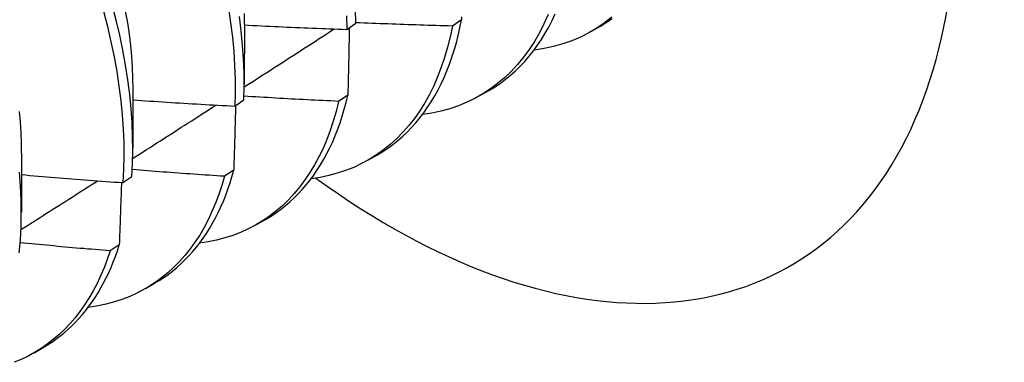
# Model space of a CAD drawing. Header units: inches. Extents: x 202.3 to 235.2, y 60.7 to 129.4.
# Tile 25 of 41: x 221.704 to 222.012, y 73.038 to 73.145. Entities that reach past the tile are written whole.
import ezdxf

# ---------------------------------------------------------------- set-up
doc = ezdxf.new("R2010")
doc.units = ezdxf.units.IN
doc.header["$MEASUREMENT"] = 0
doc.layers.add('Visible Edges(ANSI)', color=7, linetype='Continuous', lineweight=25)

msp = doc.modelspace()

# ---------------------------------------------------------------- linework, layer by layer
at = {"layer": 'Visible Edges(ANSI)'}
for p, q in [((221.8421, 73.14494), (221.83924, 73.14303)), ((221.7743, 73.14352), (221.77427, 73.12503)), ((221.80625, 73.142), (221.80907, 73.14394)), ((221.88266, 73.14139), (221.88547, 73.14301)), ((221.86478, 73.13557), (221.86489, 73.13553)), ((221.7395, 73.12343), (221.73947, 73.10494)), ((221.8066, 73.12141), (221.80373, 73.11951)), ((221.84786, 73.1213), (221.85067, 73.12292)), ((221.77134, 73.11802), (221.77417, 73.11995)), ((221.7047, 73.10334), (221.70468, 73.08485)), ((221.81306, 73.10121), (221.81587, 73.10283)), ((221.73632, 73.09411), (221.73915, 73.09604)), ((221.77099, 73.09798), (221.7681, 73.09609)), ((221.77826, 73.08112), (221.78107, 73.08274)), ((221.73526, 73.07466), (221.73237, 73.07278)), ((221.74346, 73.06103), (221.74628, 73.06265)), ((221.70867, 73.04094), (221.71148, 73.04256))]:
    msp.add_line(p, q, dxfattribs=at)
at = {"layer": 'Visible Edges(ANSI)', "flags": 128}
for points in [[(221.73915, 73.09604), (221.73938, 73.1001), (221.73947, 73.10426), (221.73943, 73.1085), (221.73926, 73.11282), (221.73895, 73.11721), (221.7385, 73.12168), (221.73792, 73.12621), (221.73721, 73.1308), (221.73636, 73.13545), (221.73539, 73.14014), (221.73428, 73.14487), (221.73304, 73.14964)], [(221.7693, 73.14864), (221.77, 73.14406), (221.77056, 73.13954), (221.77098, 73.13508), (221.77127, 73.13069), (221.77143, 73.12638), (221.77145, 73.12216), (221.77134, 73.11802)], [(221.80907, 73.14394), (221.80904, 73.14817)], [(221.73032, 73.14765), (221.73155, 73.14288), (221.73265, 73.13815), (221.73362, 73.13347), (221.73446, 73.12883), (221.73516, 73.12424), (221.73573, 73.11971), (221.73616, 73.11525), (221.73646, 73.11086), (221.73663, 73.10655), (221.73666, 73.10231), (221.73655, 73.09817), (221.73632, 73.09411)], [(221.73714, 73.14766), (221.73777, 73.14406), (221.7383, 73.1405), (221.73873, 73.13699), (221.73906, 73.13352), (221.73929, 73.13011), (221.73943, 73.12676), (221.73947, 73.12346)], [(221.77417, 73.11995), (221.77427, 73.1241), (221.77424, 73.12833), (221.77407, 73.13265), (221.77377, 73.13704), (221.77333, 73.1415), (221.77276, 73.14603)], [(221.77423, 73.14697), (221.77428, 73.14352)], [(221.80624, 73.14622), (221.80625, 73.142)], [(221.81587, 73.10283), (221.81752, 73.10383), (221.81913, 73.1049), (221.82069, 73.10605), (221.82221, 73.10726), (221.82368, 73.10854), (221.82511, 73.10989), (221.82649, 73.11131), (221.82783, 73.1128), (221.82911, 73.11435), (221.83035, 73.11597), (221.83153, 73.11765), (221.83266, 73.1194), (221.83375, 73.12121), (221.83478, 73.12308), (221.83576, 73.12501), (221.83668, 73.127), (221.83755, 73.12905), (221.83837, 73.13116), (221.83913, 73.13332), (221.83984, 73.13554), (221.84049, 73.13781), (221.84108, 73.14013), (221.84162, 73.14251), (221.8421, 73.14494)], [(221.86917, 73.14662), (221.86785, 73.14369), (221.86641, 73.14089), (221.86487, 73.13821), (221.86321, 73.13567), (221.86145, 73.13327), (221.85958, 73.131), (221.85761, 73.12887), (221.85554, 73.12689), (221.85337, 73.12505), (221.85111, 73.12337), (221.84875, 73.12183), (221.84631, 73.12044), (221.84378, 73.11921), (221.84116, 73.11814), (221.83847, 73.11722), (221.83569, 73.11646), (221.83285, 73.11586), (221.82993, 73.11541)], [(221.84212, 73.14587), (221.8421, 73.14494)], [(221.85067, 73.12292), (221.85242, 73.12399), (221.85412, 73.12513), (221.85576, 73.12635), (221.85736, 73.12765), (221.85891, 73.12903), (221.86041, 73.13048), (221.86185, 73.13201), (221.86324, 73.13362), (221.86457, 73.1353), (221.86585, 73.13705), (221.86707, 73.13888), (221.86824, 73.14077), (221.86935, 73.14274), (221.87039, 73.14477), (221.87138, 73.14687)], [(221.88905, 73.14586), (221.88674, 73.14405), (221.88432, 73.1424), (221.88181, 73.14091), (221.8792, 73.13959), (221.87651, 73.13844), (221.87373, 73.13745), (221.87086, 73.13664), (221.86791, 73.136), (221.86489, 73.13553)], [(221.88547, 73.14301), (221.88731, 73.14414), (221.8891, 73.14535)], [(221.77426, 73.12401), (221.77543, 73.12476), (221.77661, 73.12552), (221.77778, 73.12627), (221.77895, 73.12703), (221.78012, 73.12778), (221.7813, 73.12854), (221.78247, 73.12929), (221.78364, 73.13005), (221.78481, 73.1308), (221.78598, 73.13156), (221.78715, 73.13231), (221.78832, 73.13307), (221.7895, 73.13383), (221.79067, 73.13458), (221.79184, 73.13534), (221.79301, 73.13609), (221.79418, 73.13685), (221.79535, 73.13761), (221.79652, 73.13836), (221.79769, 73.13912), (221.79886, 73.13988), (221.80003, 73.14063), (221.8012, 73.14139), (221.80237, 73.14215)], [(221.7743, 73.14338), (221.77563, 73.14331), (221.77696, 73.14324), (221.77829, 73.14318), (221.77962, 73.14311), (221.78095, 73.14305), (221.78228, 73.14298), (221.78361, 73.14292), (221.78494, 73.14286), (221.78627, 73.1428), (221.78761, 73.14274), (221.78894, 73.14268), (221.79027, 73.14262), (221.7916, 73.14257), (221.79293, 73.14251), (221.79426, 73.14246), (221.79559, 73.1424), (221.79693, 73.14235), (221.79826, 73.1423), (221.79959, 73.14224), (221.80092, 73.14219), (221.80225, 73.14214), (221.80359, 73.14209), (221.80492, 73.14205), (221.80625, 73.142)], [(221.83924, 73.14303), (221.83854, 73.13966), (221.83773, 73.13639), (221.83681, 73.13323), (221.83579, 73.13016), (221.83465, 73.12721), (221.83341, 73.12437), (221.83207, 73.12165), (221.83062, 73.11904), (221.82907, 73.11655), (221.82742, 73.11419), (221.82567, 73.11196), (221.82383, 73.10985), (221.8219, 73.10788), (221.81987, 73.10603), (221.81775, 73.10433), (221.81555, 73.10276), (221.81327, 73.10133), (221.8109, 73.10004), (221.80845, 73.09889), (221.80593, 73.09789), (221.80333, 73.09703), (221.80067, 73.09631), (221.79793, 73.09574), (221.79513, 73.09532)], [(221.80708, 73.14257), (221.80706, 73.1417), (221.80704, 73.14082), (221.80702, 73.13995), (221.80701, 73.13907), (221.80699, 73.1382), (221.80697, 73.13732), (221.80695, 73.13644), (221.80693, 73.13556), (221.80691, 73.13468), (221.80689, 73.1338), (221.80687, 73.13292), (221.80685, 73.13204), (221.80683, 73.13116), (221.80681, 73.13028), (221.80679, 73.12939), (221.80677, 73.12851), (221.80675, 73.12762), (221.80673, 73.12674), (221.80671, 73.12585), (221.80669, 73.12496), (221.80667, 73.12408), (221.80665, 73.12319), (221.80662, 73.1223), (221.8066, 73.12141)], [(221.83924, 73.14303), (221.83798, 73.14307), (221.83672, 73.1431), (221.83547, 73.14314), (221.83421, 73.14317), (221.83295, 73.14321), (221.83169, 73.14325), (221.83044, 73.14329), (221.82918, 73.14333), (221.82792, 73.14337), (221.82666, 73.14341), (221.82541, 73.14345), (221.82415, 73.1435), (221.82289, 73.14354), (221.82164, 73.14359), (221.82038, 73.14363), (221.81912, 73.14368), (221.81786, 73.14373), (221.81661, 73.14378), (221.81535, 73.14383), (221.81409, 73.14388), (221.81284, 73.14393), (221.81158, 73.14398), (221.81032, 73.14404), (221.80907, 73.14409)], [(221.80373, 73.11951), (221.8025, 73.11957), (221.80127, 73.11962), (221.80004, 73.11968), (221.79881, 73.11974), (221.79758, 73.1198), (221.79635, 73.11986), (221.79512, 73.11992), (221.79389, 73.11999), (221.79265, 73.12005), (221.79142, 73.12011), (221.79019, 73.12018), (221.78896, 73.12024), (221.78773, 73.12031), (221.7865, 73.12038), (221.78527, 73.12045), (221.78404, 73.12051), (221.78282, 73.12058), (221.78159, 73.12066), (221.78036, 73.12073), (221.77913, 73.1208), (221.7779, 73.12087), (221.77667, 73.12095), (221.77544, 73.12102), (221.77421, 73.1211)], [(221.78107, 73.08274), (221.78263, 73.08368), (221.78414, 73.08468), (221.78562, 73.08575), (221.78706, 73.08687), (221.78845, 73.08806), (221.78981, 73.08931), (221.79113, 73.09062), (221.7924, 73.09199), (221.79363, 73.09342), (221.79482, 73.09491), (221.79596, 73.09646), (221.79706, 73.09806), (221.79812, 73.09972), (221.79913, 73.10143), (221.80009, 73.1032), (221.80101, 73.10502), (221.80188, 73.10689), (221.8027, 73.10882), (221.80347, 73.1108), (221.8042, 73.11282), (221.80487, 73.1149), (221.8055, 73.11702), (221.80607, 73.11919), (221.8066, 73.12141)], [(221.73942, 73.10166), (221.74051, 73.10235), (221.74159, 73.10305), (221.74268, 73.10374), (221.74376, 73.10444), (221.74485, 73.10513), (221.74594, 73.10583), (221.74702, 73.10652), (221.74811, 73.10722), (221.74919, 73.10791), (221.75028, 73.10861), (221.75136, 73.1093), (221.75245, 73.11), (221.75353, 73.11069), (221.75462, 73.11139), (221.7557, 73.11208), (221.75679, 73.11278), (221.75787, 73.11347), (221.75895, 73.11417), (221.76004, 73.11487), (221.76112, 73.11556), (221.76221, 73.11626), (221.76329, 73.11695), (221.76438, 73.11765), (221.76546, 73.11835)], [(221.73949, 73.11997), (221.74082, 73.11988), (221.74215, 73.11979), (221.74347, 73.1197), (221.7448, 73.11961), (221.74612, 73.11952), (221.74745, 73.11943), (221.74878, 73.11935), (221.7501, 73.11926), (221.75143, 73.11918), (221.75276, 73.11909), (221.75408, 73.11901), (221.75541, 73.11893), (221.75674, 73.11885), (221.75807, 73.11877), (221.75939, 73.11869), (221.76072, 73.11861), (221.76205, 73.11853), (221.76338, 73.11846), (221.7647, 73.11838), (221.76603, 73.11831), (221.76736, 73.11823), (221.76869, 73.11816), (221.77001, 73.11809), (221.77134, 73.11802)], [(221.80373, 73.11951), (221.80295, 73.11638), (221.80208, 73.11334), (221.80111, 73.1104), (221.80003, 73.10756), (221.79886, 73.10482), (221.7976, 73.10219), (221.79623, 73.09966), (221.79478, 73.09725), (221.79323, 73.09495), (221.7916, 73.09276), (221.78987, 73.09069), (221.78806, 73.08874), (221.78616, 73.08691), (221.78418, 73.0852), (221.78213, 73.08362), (221.77999, 73.08217), (221.77777, 73.08084), (221.77548, 73.07964), (221.77312, 73.07857), (221.77069, 73.07764), (221.7682, 73.07684), (221.76564, 73.07617), (221.76302, 73.07563), (221.76034, 73.07523)], [(221.77156, 73.11816), (221.77153, 73.11733), (221.77151, 73.11649), (221.77149, 73.11566), (221.77147, 73.11482), (221.77144, 73.11399), (221.77142, 73.11315), (221.7714, 73.11231), (221.77138, 73.11147), (221.77135, 73.11064), (221.77133, 73.1098), (221.77131, 73.10896), (221.77128, 73.10812), (221.77126, 73.10727), (221.77123, 73.10643), (221.77121, 73.10559), (221.77119, 73.10475), (221.77116, 73.1039), (221.77114, 73.10306), (221.77111, 73.10221), (221.77109, 73.10137), (221.77106, 73.10052), (221.77104, 73.09968), (221.77101, 73.09883), (221.77099, 73.09798)], [(221.70396, 73.11632), (221.70426, 73.11301), (221.70448, 73.10975), (221.7046, 73.10654), (221.70464, 73.10337)], [(221.70402, 73.07222), (221.70437, 73.07619), (221.70459, 73.08026), (221.70467, 73.08441), (221.70463, 73.08866), (221.70444, 73.09298), (221.70412, 73.09739)], [(221.70469, 73.09662), (221.70601, 73.0965), (221.70732, 73.09639), (221.70864, 73.09628), (221.70996, 73.09617), (221.71127, 73.09605), (221.71259, 73.09594), (221.71391, 73.09584), (221.71522, 73.09573), (221.71654, 73.09562), (221.71786, 73.09551), (221.71918, 73.09541), (221.72049, 73.0953), (221.72181, 73.0952), (221.72313, 73.0951), (221.72445, 73.09499), (221.72577, 73.09489), (221.72708, 73.09479), (221.7284, 73.09469), (221.72972, 73.09459), (221.73104, 73.0945), (221.73236, 73.0944), (221.73368, 73.0943), (221.735, 73.09421), (221.73632, 73.09411)], [(221.7681, 73.09609), (221.76726, 73.09319), (221.76633, 73.09038), (221.76531, 73.08766), (221.7642, 73.08504), (221.763, 73.08251), (221.76172, 73.08007), (221.76035, 73.07774), (221.75889, 73.07551), (221.75736, 73.07339), (221.75574, 73.07137), (221.75404, 73.06946), (221.75226, 73.06766), (221.75041, 73.06597), (221.74848, 73.0644), (221.74648, 73.06293), (221.74441, 73.06159), (221.74227, 73.06036), (221.74006, 73.05925), (221.73779, 73.05826), (221.73546, 73.0574), (221.73306, 73.05665), (221.73061, 73.05602), (221.7281, 73.05552), (221.72554, 73.05514)], [(221.7681, 73.09609), (221.7669, 73.09617), (221.7657, 73.09625), (221.7645, 73.09633), (221.7633, 73.09641), (221.7621, 73.09649), (221.7609, 73.09657), (221.75969, 73.09665), (221.75849, 73.09673), (221.75729, 73.09682), (221.75609, 73.0969), (221.75489, 73.09699), (221.75369, 73.09707), (221.75249, 73.09716), (221.75129, 73.09725), (221.75009, 73.09734), (221.74889, 73.09743), (221.74769, 73.09752), (221.74649, 73.09761), (221.74529, 73.0977), (221.74409, 73.09779), (221.74289, 73.09788), (221.74169, 73.09798), (221.74049, 73.09807), (221.73929, 73.09817)], [(221.74628, 73.06265), (221.74773, 73.06353), (221.74915, 73.06446), (221.75054, 73.06545), (221.7519, 73.06649), (221.75322, 73.06759), (221.7545, 73.06874), (221.75575, 73.06995), (221.75697, 73.0712), (221.75814, 73.07251), (221.75928, 73.07388), (221.76038, 73.07529), (221.76144, 73.07675), (221.76246, 73.07826), (221.76344, 73.07982), (221.76438, 73.08143), (221.76528, 73.08309), (221.76614, 73.0848), (221.76696, 73.08655), (221.76774, 73.08834), (221.76847, 73.09018), (221.76917, 73.09207), (221.76982, 73.094), (221.77042, 73.09597), (221.77099, 73.09798)], [(221.70455, 73.07943), (221.70555, 73.08007), (221.70655, 73.0807), (221.70754, 73.08134), (221.70854, 73.08197), (221.70954, 73.08261), (221.71054, 73.08324), (221.71154, 73.08388), (221.71254, 73.08452), (221.71354, 73.08515), (221.71454, 73.08579), (221.71554, 73.08642), (221.71654, 73.08706), (221.71754, 73.0877), (221.71854, 73.08833), (221.71954, 73.08897), (221.72053, 73.0896), (221.72153, 73.09024), (221.72253, 73.09088), (221.72353, 73.09151), (221.72453, 73.09215), (221.72553, 73.09279), (221.72652, 73.09342), (221.72752, 73.09406), (221.72852, 73.0947)], [(221.73593, 73.09414), (221.7359, 73.09334), (221.73587, 73.09253), (221.73585, 73.09172), (221.73582, 73.09092), (221.73579, 73.09011), (221.73577, 73.0893), (221.73574, 73.08849), (221.73571, 73.08768), (221.73568, 73.08687), (221.73566, 73.08606), (221.73563, 73.08525), (221.7356, 73.08444), (221.73557, 73.08363), (221.73555, 73.08281), (221.73552, 73.082), (221.73549, 73.08119), (221.73546, 73.08037), (221.73543, 73.07956), (221.7354, 73.07874), (221.73537, 73.07793), (221.73535, 73.07711), (221.73532, 73.0763), (221.73529, 73.07548), (221.73526, 73.07466)], [(221.73237, 73.07278), (221.73119, 73.07288), (221.73002, 73.07298), (221.72885, 73.07307), (221.72768, 73.07317), (221.72651, 73.07327), (221.72534, 73.07337), (221.72417, 73.07348), (221.72301, 73.07358), (221.72184, 73.07368), (221.72067, 73.07378), (221.7195, 73.07389), (221.71833, 73.07399), (221.71716, 73.0741), (221.71599, 73.0742), (221.71482, 73.07431), (221.71365, 73.07442), (221.71248, 73.07453), (221.71131, 73.07464), (221.71014, 73.07475), (221.70898, 73.07486), (221.70781, 73.07497), (221.70664, 73.07508), (221.70547, 73.07519), (221.7043, 73.07531)], [(221.71148, 73.04256), (221.71284, 73.04338), (221.71417, 73.04424), (221.71547, 73.04516), (221.71674, 73.04612), (221.71798, 73.04712), (221.71919, 73.04818), (221.72037, 73.04928), (221.72152, 73.05043), (221.72263, 73.05162), (221.72372, 73.05286), (221.72477, 73.05415), (221.72579, 73.05547), (221.72677, 73.05685), (221.72772, 73.05826), (221.72863, 73.05972), (221.72951, 73.06122), (221.73036, 73.06276), (221.73117, 73.06434), (221.73194, 73.06596), (221.73268, 73.06763), (221.73338, 73.06933), (221.73404, 73.07107), (221.73467, 73.07285), (221.73526, 73.07466)], [(221.73237, 73.07278), (221.73147, 73.07011), (221.73049, 73.06752), (221.72943, 73.06501), (221.7283, 73.0626), (221.72708, 73.06027), (221.72578, 73.05803), (221.72441, 73.05589), (221.72296, 73.05384), (221.72144, 73.05188), (221.71985, 73.05003), (221.71818, 73.04827), (221.71644, 73.04661), (221.71464, 73.04506), (221.71277, 73.04361), (221.71083, 73.04227), (221.70883, 73.04103), (221.70676, 73.0399), (221.70464, 73.03888), (221.70246, 73.03796)]]:
    msp.add_lwpolyline(points, dxfattribs=at)
at = {"layer": 'Visible Edges(ANSI)'}
msp.add_ellipse((221.81969, 73.28461), major_axis=(-0.125, 0.21651), ratio=0.57735, start_param=2.225447, end_param=7.182696, dxfattribs=at)

doc.saveas('drawing.dxf')
